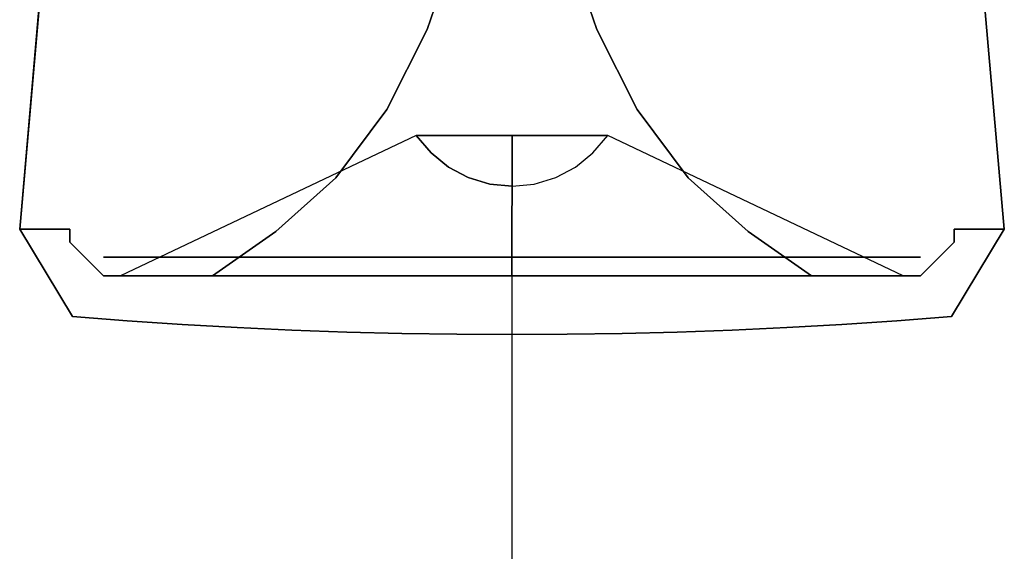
# Model space of a CAD drawing. Header units: millimetres. Extents: x -190 to 190, y -1666 to 192.
# Tile 1 of 5: x -190 to 190, y -273 to -68. Entities that reach past the tile are written whole.
import ezdxf

# ---------------------------------------------------------------- set-up
doc = ezdxf.new("R2010")
doc.units = ezdxf.units.MM
for name, color, linetype in [('KF_CA_1215_6_M_SPDIR_SHORT', 1, 'Continuous'), ('KF_CA_1215_6_M_SPEAKDETAIL', 250, 'Continuous'), ('KF_CA_1215_6_M_SPEAKER', 253, 'Continuous')]:
    doc.layers.add(name, color=color, linetype=linetype)

# ---------------------------------------------------------------- blocks, each defined once
blk = doc.blocks.new('CA 1215 6 M')
at = {"layer": 'KF_CA_1215_6_M_SPDIR_SHORT', "extrusion": (-1.83691e-16, 0, -1), "elevation": -50.78}
blk.add_lwpolyline([(0, -1666.45), (0, -166.45)], dxfattribs=at)
at = {"layer": 'KF_CA_1215_6_M_SPEAKDETAIL'}
for points, invisible_edges in [([(-32.77, -71.46, 201.48), (-21.29, -37.89, 193.13), (21.29, -37.89, 193.13), (32.77, -71.46, 201.48)], 10), ([(-32.77, -71.46, 137.58), (-21.29, -37.89, 145.93), (21.29, -37.89, 145.93), (32.77, -71.46, 137.58)], 10), ([(-32.77, -71.46, 137.58), (-21.29, -37.89, 145.93), (-21.29, -37.89, 193.13), (-32.77, -71.46, 201.48)], 10), ([(32.77, -71.46, 201.48), (21.29, -37.89, 193.13), (21.29, -37.89, 145.93), (32.77, -71.46, 137.58)], 10), ([(-48.23, -102.24, 213.34), (-32.77, -71.46, 201.48), (32.77, -71.46, 201.48), (48.23, -102.24, 213.34)], 10), ([(-48.23, -102.24, 125.72), (-32.77, -71.46, 137.58), (32.77, -71.46, 137.58), (48.23, -102.24, 125.72)], 10), ([(-48.23, -102.24, 125.72), (-32.77, -71.46, 137.58), (-32.77, -71.46, 201.48), (-48.23, -102.24, 213.34)], 10), ([(48.23, -102.24, 213.34), (32.77, -71.46, 201.48), (32.77, -71.46, 137.58), (48.23, -102.24, 125.72)], 10), ([(-67.89, -128.61, 110.09), (-48.23, -102.24, 125.72), (-48.23, -102.24, 213.34), (-67.89, -128.61, 228.97)], 10), ([(-67.89, -128.61, 228.97), (-48.23, -102.24, 213.34), (48.23, -102.24, 213.34), (67.89, -128.61, 228.97)], 10), ([(-67.89, -128.61, 110.09), (-48.23, -102.24, 125.72), (48.23, -102.24, 125.72), (67.89, -128.61, 110.09)], 10), ([(67.89, -128.61, 228.97), (48.23, -102.24, 213.34), (48.23, -102.24, 125.72), (67.89, -128.61, 110.09)], 10), ([(-36.96, -112.3, -110.47), (-36.25, -112.3, -117.68), (-148.01, -166.45, -139.77), (-150.91, -166.45, -110.33)], 10), ([(-36.25, -112.3, -103.26), (-36.96, -112.3, -110.47), (-150.91, -166.45, -110.33), (-148.01, -166.45, -80.89)], 8), ([(-36.25, -112.3, -117.68), (-34.14, -112.3, -124.61), (-139.42, -166.45, -168.07), (-148.01, -166.45, -139.77)], 10), ([(-34.14, -112.3, -96.33), (-36.25, -112.3, -103.26), (-148.01, -166.45, -80.89), (-139.42, -166.45, -52.58)], 10), ([(-34.14, -112.3, -124.61), (-30.73, -112.3, -131), (-125.48, -166.45, -194.16), (-139.42, -166.45, -168.07)], 10), ([(-30.73, -112.3, -89.94), (-34.14, -112.3, -96.33), (-139.42, -166.45, -52.58), (-125.48, -166.45, -26.49)], 10), ([(-30.73, -112.3, -131), (-26.13, -112.3, -136.6), (-106.71, -166.45, -217.03), (-125.48, -166.45, -194.16)], 10), ([(-26.13, -112.3, -84.34), (-30.73, -112.3, -89.94), (-125.48, -166.45, -26.49), (-106.71, -166.45, -3.63)], 10), ([(-26.13, -112.3, -136.6), (-20.53, -112.3, -141.2), (-83.85, -166.45, -235.79), (-106.71, -166.45, -217.03)], 10), ([(-20.53, -112.3, -79.74), (-26.13, -112.3, -84.34), (-106.71, -166.45, -3.63), (-83.85, -166.45, 15.14)], 10), ([(-20.53, -112.3, -141.2), (-14.14, -112.3, -144.61), (-57.76, -166.45, -249.74), (-83.85, -166.45, -235.79)], 10), ([(-14.14, -112.3, -76.33), (-20.53, -112.3, -79.74), (-83.85, -166.45, 15.14), (-57.76, -166.45, 29.08)], 10), ([(-14.14, -112.3, -144.61), (-7.21, -112.3, -146.72), (-29.45, -166.45, -258.33), (-57.76, -166.45, -249.74)], 10), ([(-7.21, -112.3, -74.22), (-14.14, -112.3, -76.33), (-57.76, -166.45, 29.08), (-29.45, -166.45, 37.67)], 10), ([(-31.17, -118.98, -110.47), (-36.96, -112.3, -110.47), (-34.14, -112.3, -124.61), (-28.79, -118.98, -122.4)], 14), ([(-28.79, -118.98, -98.54), (-34.14, -112.3, -96.33), (-36.96, -112.3, -110.47), (-31.17, -118.98, -110.47)], 11), ([(-36.96, -112.3, -110.47), (-36.25, -112.3, -103.26), (-34.14, -112.3, -96.33)], 10), ([(-34.14, -112.3, -124.61), (-36.25, -112.3, -117.68), (-36.96, -112.3, -110.47)], 10), ([(-34.14, -112.3, -96.33), (-36.96, -112.3, -110.47), (-36.25, -112.3, -103.26)], 1), ([(-36.96, -112.3, -110.47), (-34.14, -112.3, -124.61), (-36.25, -112.3, -117.68)], 1), ([(-26.13, -112.3, -136.6), (-30.73, -112.3, -131), (-34.14, -112.3, -124.61)], 10), ([(-34.14, -112.3, -96.33), (-30.73, -112.3, -89.94), (-26.13, -112.3, -84.34)], 10), ([(-26.13, -112.3, -84.34), (-34.14, -112.3, -96.33), (-30.73, -112.3, -89.94)], 1), ([(-34.14, -112.3, -124.61), (-26.13, -112.3, -136.6), (-30.73, -112.3, -131)], 1), ([(-22.04, -118.98, -88.43), (-26.13, -112.3, -84.34), (-34.14, -112.3, -96.33), (-28.79, -118.98, -98.54)], 15), ([(-28.79, -118.98, -122.4), (-34.14, -112.3, -124.61), (-26.13, -112.3, -136.6), (-22.04, -118.98, -132.51)], 15), ([(0, -112.3, -73.51), (-7.21, -112.3, -74.22), (-29.45, -166.45, 37.67), (-0.01, -166.45, 40.57)], 10), ([(-7.21, -112.3, -146.72), (0, -112.3, -147.43), (-0.01, -166.45, -261.22), (-29.45, -166.45, -258.33)], 15), ([(-14.14, -112.3, -144.61), (-20.53, -112.3, -141.2), (-26.13, -112.3, -136.6)], 10), ([(-26.13, -112.3, -84.34), (-20.53, -112.3, -79.74), (-14.14, -112.3, -76.33)], 10), ([(-14.14, -112.3, -76.33), (-26.13, -112.3, -84.34), (-20.53, -112.3, -79.74)], 1), ([(-26.13, -112.3, -136.6), (-14.14, -112.3, -144.61), (-20.53, -112.3, -141.2)], 1), ([(-11.93, -118.98, -81.68), (-14.14, -112.3, -76.33), (-26.13, -112.3, -84.34), (-22.04, -118.98, -88.43)], 15), ([(-22.04, -118.98, -132.51), (-26.13, -112.3, -136.6), (-14.14, -112.3, -144.61), (-11.93, -118.98, -139.26)], 15), ([(-11.93, -118.98, -139.26), (-14.14, -112.3, -144.61), (0, -112.3, -147.43), (0, -118.98, -141.64)], 11), ([(0, -118.98, -79.31), (0, -112.3, -73.51), (-14.14, -112.3, -76.33), (-11.93, -118.98, -81.68)], 14), ([(0, -112.3, -147.43), (-7.21, -112.3, -146.72), (-14.14, -112.3, -144.61)], 10), ([(0, -112.3, -73.51), (-14.14, -112.3, -76.33), (-7.21, -112.3, -74.22)], 1), ([(-14.14, -112.3, -144.61), (0, -112.3, -147.43), (-7.21, -112.3, -146.72)], 1), ([(7.21, -112.3, -74.22), (0, -112.3, -73.51), (-0.01, -166.45, 40.57), (29.42, -166.45, 37.67)], 8), ([(0, -112.3, -147.43), (7.21, -112.3, -146.72), (29.42, -166.45, -258.33), (-0.01, -166.45, -261.22)], 2), ([(0, -118.98, -141.64), (0, -112.3, -147.43), (14.14, -112.3, -144.61), (11.93, -118.98, -139.26)], 14), ([(14.14, -112.3, -144.61), (7.21, -112.3, -146.72), (0, -112.3, -147.43)], 10), ([(14.14, -112.3, -76.33), (0, -112.3, -73.51), (7.21, -112.3, -74.22)], 1), ([(0, -112.3, -147.43), (14.14, -112.3, -144.61), (7.21, -112.3, -146.72)], 1), ([(11.93, -118.98, -81.68), (14.14, -112.3, -76.33), (0, -112.3, -73.51), (0, -118.98, -79.31)], 15), ([(14.14, -112.3, -76.33), (7.21, -112.3, -74.22), (29.42, -166.45, 37.67), (57.73, -166.45, 29.08)], 10), ([(7.21, -112.3, -146.72), (14.14, -112.3, -144.61), (57.73, -166.45, -249.74), (29.42, -166.45, -258.33)], 10), ([(22.04, -118.98, -88.43), (26.13, -112.3, -84.34), (14.14, -112.3, -76.33), (11.93, -118.98, -81.68)], 15), ([(11.93, -118.98, -139.26), (14.14, -112.3, -144.61), (26.13, -112.3, -136.6), (22.04, -118.98, -132.51)], 15), ([(20.53, -112.3, -79.74), (14.14, -112.3, -76.33), (57.73, -166.45, 29.08), (83.82, -166.45, 15.14)], 10), ([(14.14, -112.3, -144.61), (20.53, -112.3, -141.2), (83.82, -166.45, -235.79), (57.73, -166.45, -249.74)], 10), ([(26.13, -112.3, -136.6), (20.53, -112.3, -141.2), (14.14, -112.3, -144.61)], 10), ([(14.14, -112.3, -144.61), (26.13, -112.3, -136.6), (20.53, -112.3, -141.2)], 1), ([(26.13, -112.3, -84.34), (14.14, -112.3, -76.33), (20.53, -112.3, -79.74)], 1), ([(26.13, -112.3, -84.34), (20.53, -112.3, -79.74), (83.82, -166.45, 15.14), (106.69, -166.45, -3.63)], 10), ([(20.53, -112.3, -141.2), (26.13, -112.3, -136.6), (106.69, -166.45, -217.03), (83.82, -166.45, -235.79)], 10), ([(28.79, -118.98, -98.54), (34.14, -112.3, -96.33), (26.13, -112.3, -84.34), (22.04, -118.98, -88.43)], 15), ([(22.04, -118.98, -132.51), (26.13, -112.3, -136.6), (34.14, -112.3, -124.61), (28.79, -118.98, -122.4)], 15), ([(30.73, -112.3, -89.94), (26.13, -112.3, -84.34), (106.69, -166.45, -3.63), (125.45, -166.45, -26.49)], 10), ([(26.13, -112.3, -136.6), (30.73, -112.3, -131), (125.45, -166.45, -194.16), (106.69, -166.45, -217.03)], 10), ([(34.14, -112.3, -124.61), (30.73, -112.3, -131), (26.13, -112.3, -136.6)], 10), ([(26.13, -112.3, -84.34), (30.73, -112.3, -89.94), (34.14, -112.3, -96.33)], 10), ([(26.13, -112.3, -136.6), (34.14, -112.3, -124.61), (30.73, -112.3, -131)], 1), ([(34.14, -112.3, -96.33), (26.13, -112.3, -84.34), (30.73, -112.3, -89.94)], 1), ([(31.17, -118.98, -110.47), (36.96, -112.3, -110.47), (34.14, -112.3, -96.33), (28.79, -118.98, -98.54)], 14), ([(28.79, -118.98, -122.4), (34.14, -112.3, -124.61), (36.96, -112.3, -110.47), (31.17, -118.98, -110.47)], 15), ([(30.73, -112.3, -131), (34.14, -112.3, -124.61), (139.4, -166.45, -168.07), (125.45, -166.45, -194.16)], 10), ([(34.14, -112.3, -96.33), (30.73, -112.3, -89.94), (125.45, -166.45, -26.49), (139.4, -166.45, -52.58)], 10), ([(34.14, -112.3, -124.61), (36.25, -112.3, -117.68), (147.98, -166.45, -139.77), (139.4, -166.45, -168.07)], 10), ([(36.25, -112.3, -103.26), (34.14, -112.3, -96.33), (139.4, -166.45, -52.58), (147.98, -166.45, -80.89)], 10), ([(36.96, -112.3, -110.47), (36.25, -112.3, -117.68), (34.14, -112.3, -124.61)], 10), ([(34.14, -112.3, -124.61), (36.96, -112.3, -110.47), (36.25, -112.3, -117.68)], 1), ([(36.96, -112.3, -110.47), (34.14, -112.3, -96.33), (36.25, -112.3, -103.26)], 1), ([(36.25, -112.3, -117.68), (36.96, -112.3, -110.47), (150.88, -166.45, -110.33), (147.98, -166.45, -139.77)], 10), ([(36.96, -112.3, -110.47), (36.25, -112.3, -103.26), (147.98, -166.45, -80.89), (150.88, -166.45, -110.33)], 2), ([(-24.49, -124.46, -110.47), (-31.17, -118.98, -110.47), (-28.79, -118.98, -122.4), (-22.62, -124.46, -119.84)], 14), ([(-22.62, -124.46, -101.1), (-28.79, -118.98, -98.54), (-31.17, -118.98, -110.47), (-24.49, -124.46, -110.47)], 11), ([(-22.62, -124.46, -119.84), (-28.79, -118.98, -122.4), (-22.04, -118.98, -132.51), (-17.31, -124.46, -127.78)], 15), ([(-17.31, -124.46, -93.16), (-22.04, -118.98, -88.43), (-28.79, -118.98, -98.54), (-22.62, -124.46, -101.1)], 15), ([(-17.31, -124.46, -127.78), (-22.04, -118.98, -132.51), (-11.93, -118.98, -139.26), (-9.37, -124.46, -133.09)], 15), ([(-9.37, -124.46, -87.85), (-11.93, -118.98, -81.68), (-22.04, -118.98, -88.43), (-17.31, -124.46, -93.16)], 15), ([(0, -124.46, -85.98), (0, -118.98, -79.31), (-11.93, -118.98, -81.68), (-9.37, -124.46, -87.85)], 14), ([(-9.37, -124.46, -133.09), (-11.93, -118.98, -139.26), (0, -118.98, -141.64), (0, -124.46, -134.96)], 11), ([(0, -124.46, -134.96), (0, -118.98, -141.64), (11.93, -118.98, -139.26), (9.37, -124.46, -133.09)], 14), ([(9.37, -124.46, -87.85), (11.93, -118.98, -81.68), (0, -118.98, -79.31), (0, -124.46, -85.98)], 15), ([(9.37, -124.46, -133.09), (11.93, -118.98, -139.26), (22.04, -118.98, -132.51), (17.31, -124.46, -127.78)], 15), ([(17.31, -124.46, -93.16), (22.04, -118.98, -88.43), (11.93, -118.98, -81.68), (9.37, -124.46, -87.85)], 15), ([(17.31, -124.46, -127.78), (22.04, -118.98, -132.51), (28.79, -118.98, -122.4), (22.62, -124.46, -119.84)], 15), ([(22.62, -124.46, -101.1), (28.79, -118.98, -98.54), (22.04, -118.98, -88.43), (17.31, -124.46, -93.16)], 15), ([(24.49, -124.46, -110.47), (31.17, -118.98, -110.47), (28.79, -118.98, -98.54), (22.62, -124.46, -101.1)], 14), ([(22.62, -124.46, -119.84), (28.79, -118.98, -122.4), (31.17, -118.98, -110.47), (24.49, -124.46, -110.47)], 15), ([(-16.87, -128.53, -110.47), (-24.49, -124.46, -110.47), (-22.62, -124.46, -119.84), (-15.58, -128.53, -116.92)], 14), ([(-15.58, -128.53, -104.02), (-22.62, -124.46, -101.1), (-24.49, -124.46, -110.47), (-16.87, -128.53, -110.47)], 11), ([(-11.93, -128.53, -98.54), (-17.31, -124.46, -93.16), (-22.62, -124.46, -101.1), (-15.58, -128.53, -104.02)], 15), ([(-15.58, -128.53, -116.92), (-22.62, -124.46, -119.84), (-17.31, -124.46, -127.78), (-11.93, -128.53, -122.4)], 15), ([(-6.45, -128.53, -94.89), (-9.37, -124.46, -87.85), (-17.31, -124.46, -93.16), (-11.93, -128.53, -98.54)], 15), ([(-11.93, -128.53, -122.4), (-17.31, -124.46, -127.78), (-9.37, -124.46, -133.09), (-6.45, -128.53, -126.05)], 15), ([(-6.45, -128.53, -126.05), (-9.37, -124.46, -133.09), (0, -124.46, -134.96), (0, -128.53, -127.34)], 11), ([(0, -128.53, -93.6), (0, -124.46, -85.98), (-9.37, -124.46, -87.85), (-6.45, -128.53, -94.89)], 14), ([(0, -128.53, -127.34), (0, -124.46, -134.96), (9.37, -124.46, -133.09), (6.45, -128.53, -126.05)], 14), ([(6.45, -128.53, -94.89), (9.37, -124.46, -87.85), (0, -124.46, -85.98), (0, -128.53, -93.6)], 15), ([(11.93, -128.53, -98.54), (17.31, -124.46, -93.16), (9.37, -124.46, -87.85), (6.45, -128.53, -94.89)], 15), ([(6.45, -128.53, -126.05), (9.37, -124.46, -133.09), (17.31, -124.46, -127.78), (11.93, -128.53, -122.4)], 15), ([(15.58, -128.53, -104.02), (22.62, -124.46, -101.1), (17.31, -124.46, -93.16), (11.93, -128.53, -98.54)], 15), ([(11.93, -128.53, -122.4), (17.31, -124.46, -127.78), (22.62, -124.46, -119.84), (15.58, -128.53, -116.92)], 15), ([(16.87, -128.53, -110.47), (24.49, -124.46, -110.47), (22.62, -124.46, -101.1), (15.58, -128.53, -104.02)], 14), ([(15.58, -128.53, -116.92), (22.62, -124.46, -119.84), (24.49, -124.46, -110.47), (16.87, -128.53, -110.47)], 15), ([(-91.13, -149.32, 247.89), (-67.89, -128.61, 228.97), (67.89, -128.61, 228.97), (91.13, -149.32, 247.89)], 10), ([(-91.13, -149.32, 91.17), (-67.89, -128.61, 110.09), (67.89, -128.61, 110.09), (91.13, -149.32, 91.17)], 10), ([(-91.13, -149.32, 91.17), (-67.89, -128.61, 110.09), (-67.89, -128.61, 228.97), (-91.13, -149.32, 247.89)], 10), ([(-8.6, -131.04, -110.47), (-16.87, -128.53, -110.47), (-15.58, -128.53, -116.92), (-7.94, -131.04, -113.76)], 14), ([(-7.94, -131.04, -107.18), (-15.58, -128.53, -104.02), (-16.87, -128.53, -110.47), (-8.6, -131.04, -110.47)], 11), ([(-7.94, -131.04, -113.76), (-15.58, -128.53, -116.92), (-11.93, -128.53, -122.4), (-6.08, -131.04, -116.55)], 15), ([(-6.08, -131.04, -104.39), (-11.93, -128.53, -98.54), (-15.58, -128.53, -104.02), (-7.94, -131.04, -107.18)], 15), ([(-3.29, -131.04, -102.53), (-6.45, -128.53, -94.89), (-11.93, -128.53, -98.54), (-6.08, -131.04, -104.39)], 15), ([(-6.08, -131.04, -116.55), (-11.93, -128.53, -122.4), (-6.45, -128.53, -126.05), (-3.29, -131.04, -118.41)], 15), ([(-3.29, -131.04, -118.41), (-6.45, -128.53, -126.05), (0, -128.53, -127.34), (0, -131.04, -119.07)], 11), ([(0, -131.04, -101.87), (0, -128.53, -93.6), (-6.45, -128.53, -94.89), (-3.29, -131.04, -102.53)], 14), ([(0, -131.04, -119.07), (0, -128.53, -127.34), (6.45, -128.53, -126.05), (3.29, -131.04, -118.41)], 14), ([(3.29, -131.04, -102.53), (6.45, -128.53, -94.89), (0, -128.53, -93.6), (0, -131.04, -101.87)], 15), ([(6.08, -131.04, -104.39), (11.93, -128.53, -98.54), (6.45, -128.53, -94.89), (3.29, -131.04, -102.53)], 15), ([(3.29, -131.04, -118.41), (6.45, -128.53, -126.05), (11.93, -128.53, -122.4), (6.08, -131.04, -116.55)], 15), ([(6.08, -131.04, -116.55), (11.93, -128.53, -122.4), (15.58, -128.53, -116.92), (7.94, -131.04, -113.76)], 15), ([(7.94, -131.04, -107.18), (15.58, -128.53, -104.02), (11.93, -128.53, -98.54), (6.08, -131.04, -104.39)], 15), ([(8.6, -131.04, -110.47), (16.87, -128.53, -110.47), (15.58, -128.53, -104.02), (7.94, -131.04, -107.18)], 14), ([(7.94, -131.04, -113.76), (15.58, -128.53, -116.92), (16.87, -128.53, -110.47), (8.6, -131.04, -110.47)], 15), ([(91.13, -149.32, 247.89), (67.89, -128.61, 228.97), (67.89, -128.61, 110.09), (91.13, -149.32, 91.17)], 10), ([(0, -131.89, -110.47), (-8.6, -131.04, -110.47), (-7.94, -131.04, -113.76), (0, -131.89, -110.47)], 14), ([(0, -131.89, -110.47), (-7.94, -131.04, -107.18), (-8.6, -131.04, -110.47), (0, -131.89, -110.47)], 11), ([(0, -131.89, -110.47), (-7.94, -131.04, -113.76), (-6.08, -131.04, -116.55), (0, -131.89, -110.47)], 15), ([(0, -131.89, -110.47), (-6.08, -131.04, -104.39), (-7.94, -131.04, -107.18), (0, -131.89, -110.47)], 15), ([(0, -131.89, -110.47), (-6.08, -131.04, -116.55), (-3.29, -131.04, -118.41), (0, -131.89, -110.47)], 15), ([(0, -131.89, -110.47), (-3.29, -131.04, -102.53), (-6.08, -131.04, -104.39), (0, -131.89, -110.47)], 15), ([(0, -131.89, -110.47), (0, -131.04, -101.87), (-3.29, -131.04, -102.53), (0, -131.89, -110.47)], 14), ([(0, -131.89, -110.47), (-3.29, -131.04, -118.41), (0, -131.04, -119.07), (0, -131.89, -110.47)], 11), ([(0, -131.89, -110.47), (0, -131.04, -119.07), (3.29, -131.04, -118.41), (0, -131.89, -110.47)], 14), ([(0, -131.89, -110.47), (8.6, -131.04, -110.47), (7.94, -131.04, -107.18), (0, -131.89, -110.47)], 14), ([(0, -131.89, -110.47), (3.29, -131.04, -102.53), (0, -131.04, -101.87), (0, -131.89, -110.47)], 15), ([(0, -131.89, -110.47), (6.08, -131.04, -116.55), (7.94, -131.04, -113.76), (0, -131.89, -110.47)], 15), ([(0, -131.89, -110.47), (3.29, -131.04, -118.41), (6.08, -131.04, -116.55), (0, -131.89, -110.47)], 15), ([(0, -131.89, -110.47), (7.94, -131.04, -107.18), (6.08, -131.04, -104.39), (0, -131.89, -110.47)], 15), ([(0, -131.89, -110.47), (7.94, -131.04, -113.76), (8.6, -131.04, -110.47), (0, -131.89, -110.47)], 15), ([(0, -131.89, -110.47), (6.08, -131.04, -104.39), (3.29, -131.04, -102.53), (0, -131.89, -110.47)], 15), ([(-115.5, -166.45, 286.53), (-91.13, -149.32, 247.89), (91.13, -149.32, 247.89), (115.5, -166.45, 286.53)], 2), ([(-115.5, -166.45, 54.53), (-91.13, -149.32, 91.17), (-91.13, -149.32, 247.89), (-115.5, -166.45, 286.53)], 2), ([(-115.5, -166.45, 54.53), (-91.13, -149.32, 91.17), (91.13, -149.32, 91.17), (115.5, -166.45, 54.53)], 2), ([(91.13, -149.32, 91.17), (115.5, -166.45, 54.53), (115.5, -166.45, 286.53), (91.13, -149.32, 247.89)], 8), ([(-154.47, -159.23, -79.74), (-157.5, -159.23, -110.47), (-157.5, -166.45, -110.47), (-154.47, -166.45, -79.74)], 10), ([(-157.5, -159.23, -110.47), (-154.47, -159.23, -141.2), (-154.47, -166.45, -141.2), (-157.5, -166.45, -110.47)], 10), ([(-154.47, -159.23, -141.2), (-145.51, -159.23, -170.74), (-145.51, -166.45, -170.74), (-154.47, -166.45, -141.2)], 10), ([(-145.51, -159.23, -50.2), (-154.47, -159.23, -79.74), (-154.47, -166.45, -79.74), (-145.51, -166.45, -50.2)], 10), ([(-145.51, -159.23, -170.74), (-130.96, -159.23, -197.97), (-130.96, -166.45, -197.97), (-145.51, -166.45, -170.74)], 10), ([(-130.96, -159.23, -22.97), (-145.51, -159.23, -50.2), (-145.51, -166.45, -50.2), (-130.96, -166.45, -22.97)], 10), ([(-111.37, -159.23, 0.9), (-130.96, -159.23, -22.97), (-130.96, -166.45, -22.97), (-111.37, -166.45, 0.9)], 10), ([(-130.96, -159.23, -197.97), (-111.37, -159.23, -221.84), (-111.37, -166.45, -221.84), (-130.96, -166.45, -197.97)], 10), ([(-111.37, -159.23, -221.84), (-87.5, -159.23, -241.43), (-87.5, -166.45, -241.43), (-111.37, -166.45, -221.84)], 10), ([(-87.5, -159.23, 20.49), (-111.37, -159.23, 0.9), (-111.37, -166.45, 0.9), (-87.5, -166.45, 20.49)], 10), ([(-87.5, -159.23, -241.43), (-60.27, -159.23, -255.98), (-60.27, -166.45, -255.98), (-87.5, -166.45, -241.43)], 10), ([(-60.27, -159.23, 35.04), (-87.5, -159.23, 20.49), (-87.5, -166.45, 20.49), (-60.27, -166.45, 35.04)], 10), ([(-60.27, -159.23, -255.98), (-30.73, -159.23, -264.94), (-30.73, -166.45, -264.94), (-60.27, -166.45, -255.98)], 10), ([(-30.73, -159.23, 44), (-60.27, -159.23, 35.04), (-60.27, -166.45, 35.04), (-30.73, -166.45, 44)], 10), ([(-30.73, -159.23, -264.94), (0, -159.23, -267.97), (0, -166.45, -267.97), (-30.73, -166.45, -264.94)], 10), ([(0, -159.23, 47.03), (-30.73, -159.23, 44), (-30.73, -166.45, 44), (0, -166.45, 47.03)], 10), ([(0, -159.23, -267.97), (30.73, -159.23, -264.94), (30.73, -166.45, -264.94), (0, -166.45, -267.97)], 10), ([(30.73, -159.23, 44), (0, -159.23, 47.03), (0, -166.45, 47.03), (30.73, -166.45, 44)], 10), ([(30.73, -159.23, -264.94), (60.27, -159.23, -255.98), (60.27, -166.45, -255.98), (30.73, -166.45, -264.94)], 10), ([(60.27, -159.23, 35.04), (30.73, -159.23, 44), (30.73, -166.45, 44), (60.27, -166.45, 35.04)], 10), ([(60.27, -159.23, -255.98), (87.5, -159.23, -241.43), (87.5, -166.45, -241.43), (60.27, -166.45, -255.98)], 10), ([(87.5, -159.23, 20.49), (60.27, -159.23, 35.04), (60.27, -166.45, 35.04), (87.5, -166.45, 20.49)], 10), ([(87.5, -159.23, -241.43), (111.37, -159.23, -221.84), (111.37, -166.45, -221.84), (87.5, -166.45, -241.43)], 10), ([(111.37, -159.23, 0.9), (87.5, -159.23, 20.49), (87.5, -166.45, 20.49), (111.37, -166.45, 0.9)], 10), ([(130.96, -159.23, -22.97), (111.37, -159.23, 0.9), (111.37, -166.45, 0.9), (130.96, -166.45, -22.97)], 10), ([(111.37, -159.23, -221.84), (130.96, -159.23, -197.97), (130.96, -166.45, -197.97), (111.37, -166.45, -221.84)], 10), ([(130.96, -159.23, -197.97), (145.51, -159.23, -170.74), (145.51, -166.45, -170.74), (130.96, -166.45, -197.97)], 10), ([(145.51, -159.23, -50.2), (130.96, -159.23, -22.97), (130.96, -166.45, -22.97), (145.51, -166.45, -50.2)], 10), ([(145.51, -159.23, -170.74), (154.47, -159.23, -141.2), (154.47, -166.45, -141.2), (145.51, -166.45, -170.74)], 10), ([(154.47, -159.23, -79.74), (145.51, -159.23, -50.2), (145.51, -166.45, -50.2), (154.47, -166.45, -79.74)], 10), ([(157.5, -159.23, -110.47), (154.47, -159.23, -79.74), (154.47, -166.45, -79.74), (157.5, -166.45, -110.47)], 10), ([(154.47, -159.23, -141.2), (157.5, -159.23, -110.47), (157.5, -166.45, -110.47), (154.47, -166.45, -141.2)], 10), ([(-154.47, -166.45, -79.74), (-157.5, -166.45, -110.47), (-150.91, -166.45, -110.33), (-148.01, -166.45, -80.89)], 10), ([(-157.5, -166.45, -110.47), (-154.47, -166.45, -141.2), (-148.01, -166.45, -139.77), (-150.91, -166.45, -110.33)], 10), ([(-154.47, -166.45, -141.2), (-145.51, -166.45, -170.74), (-139.42, -166.45, -168.07), (-148.01, -166.45, -139.77)], 10), ([(-145.51, -166.45, -50.2), (-154.47, -166.45, -79.74), (-148.01, -166.45, -80.89), (-139.42, -166.45, -52.58)], 10), ([(-145.51, -166.45, -170.74), (-130.96, -166.45, -197.97), (-125.48, -166.45, -194.16), (-139.42, -166.45, -168.07)], 10), ([(-130.96, -166.45, -22.97), (-145.51, -166.45, -50.2), (-139.42, -166.45, -52.58), (-125.48, -166.45, -26.49)], 10), ([(-111.37, -166.45, 0.9), (-130.96, -166.45, -22.97), (-125.48, -166.45, -26.49), (-106.71, -166.45, -3.63)], 10), ([(-130.96, -166.45, -197.97), (-111.37, -166.45, -221.84), (-106.71, -166.45, -217.03), (-125.48, -166.45, -194.16)], 10), ([(-111.37, -166.45, -221.84), (-87.5, -166.45, -241.43), (-83.85, -166.45, -235.79), (-106.71, -166.45, -217.03)], 10), ([(-87.5, -166.45, 20.49), (-111.37, -166.45, 0.9), (-106.71, -166.45, -3.63), (-83.85, -166.45, 15.14)], 10), ([(-87.5, -166.45, -241.43), (-60.27, -166.45, -255.98), (-57.76, -166.45, -249.74), (-83.85, -166.45, -235.79)], 10), ([(-60.27, -166.45, 35.04), (-87.5, -166.45, 20.49), (-83.85, -166.45, 15.14), (-57.76, -166.45, 29.08)], 10), ([(-60.27, -166.45, -255.98), (-30.73, -166.45, -264.94), (-29.45, -166.45, -258.33), (-57.76, -166.45, -249.74)], 10), ([(-30.73, -166.45, 44), (-60.27, -166.45, 35.04), (-57.76, -166.45, 29.08), (-29.45, -166.45, 37.67)], 10), ([(-30.73, -166.45, -264.94), (0, -166.45, -267.97), (-0.01, -166.45, -261.22), (-29.45, -166.45, -258.33)], 10), ([(0, -166.45, 47.03), (-30.73, -166.45, 44), (-29.45, -166.45, 37.67), (-0.01, -166.45, 40.57)], 10), ([(0, -166.45, -267.97), (30.73, -166.45, -264.94), (29.42, -166.45, -258.33), (-0.01, -166.45, -261.22)], 10), ([(30.73, -166.45, 44), (0, -166.45, 47.03), (-0.01, -166.45, 40.57), (29.42, -166.45, 37.67)], 10), ([(30.73, -166.45, -264.94), (60.27, -166.45, -255.98), (57.73, -166.45, -249.74), (29.42, -166.45, -258.33)], 10), ([(60.27, -166.45, 35.04), (30.73, -166.45, 44), (29.42, -166.45, 37.67), (57.73, -166.45, 29.08)], 10), ([(60.27, -166.45, -255.98), (87.5, -166.45, -241.43), (83.82, -166.45, -235.79), (57.73, -166.45, -249.74)], 10), ([(87.5, -166.45, 20.49), (60.27, -166.45, 35.04), (57.73, -166.45, 29.08), (83.82, -166.45, 15.14)], 10), ([(87.5, -166.45, -241.43), (111.37, -166.45, -221.84), (106.69, -166.45, -217.03), (83.82, -166.45, -235.79)], 10), ([(111.37, -166.45, 0.9), (87.5, -166.45, 20.49), (83.82, -166.45, 15.14), (106.69, -166.45, -3.63)], 10), ([(130.96, -166.45, -22.97), (111.37, -166.45, 0.9), (106.69, -166.45, -3.63), (125.45, -166.45, -26.49)], 10), ([(111.37, -166.45, -221.84), (130.96, -166.45, -197.97), (125.45, -166.45, -194.16), (106.69, -166.45, -217.03)], 10), ([(130.96, -166.45, -197.97), (145.51, -166.45, -170.74), (139.4, -166.45, -168.07), (125.45, -166.45, -194.16)], 10), ([(145.51, -166.45, -50.2), (130.96, -166.45, -22.97), (125.45, -166.45, -26.49), (139.4, -166.45, -52.58)], 10), ([(145.51, -166.45, -170.74), (154.47, -166.45, -141.2), (147.98, -166.45, -139.77), (139.4, -166.45, -168.07)], 10), ([(154.47, -166.45, -79.74), (145.51, -166.45, -50.2), (139.4, -166.45, -52.58), (147.98, -166.45, -80.89)], 10), ([(157.5, -166.45, -110.47), (154.47, -166.45, -79.74), (147.98, -166.45, -80.89), (150.88, -166.45, -110.33)], 10), ([(154.47, -166.45, -141.2), (157.5, -166.45, -110.47), (150.88, -166.45, -110.33), (147.98, -166.45, -139.77)], 10)]:
    blk.add_3dface(points, dxfattribs=dict(at, invisible_edges=invisible_edges))
at = {"layer": 'KF_CA_1215_6_M_SPEAKER'}
for points in [[(-172.2, 53.18, 310.53), (-172.2, 53.18, -294.47), (-189.84, -148.45, -294.47), (-189.84, -148.45, 310.53)], [(189.84, -148.45, 310.53), (172.2, 53.18, 310.53), (172.2, 53.18, -294.47), (189.84, -148.45, -294.47)], [(-170.5, -148.45, 295.53), (-189.84, -148.45, 295.53), (-189.84, -148.45, -294.47), (-170.5, -148.45, -279.47)], [(-170.5, -148.45, -279.47), (-170.5, -153.45, -279.47), (-170.5, -153.45, 295.53), (-170.5, -148.45, 295.53)], [(170.5, -148.45, 295.53), (189.84, -148.45, 295.53), (189.84, -148.45, -294.47), (170.5, -148.45, -279.47)], [(170.5, -148.45, -279.47), (170.5, -153.45, -279.47), (170.5, -153.45, 295.53), (170.5, -148.45, 295.53)], [(-157.5, -166.45, 295.53), (-170.5, -153.45, 295.53), (-170.5, -153.45, -279.47), (-157.5, -166.45, -279.47)], [(157.5, -166.45, 295.53), (170.5, -153.45, 295.53), (170.5, -153.45, -279.47), (157.5, -166.45, -279.47)], [(154.47, -166.45, -279.47), (154.47, -166.45, -141.2), (157.5, -166.45, -110.47), (157.5, -166.45, -279.47)]]:
    blk.add_3dface(points, dxfattribs=at)
for points, invisible_edges in [([(-151, -34.26, 310.53), (-166.11, -148.45, 310.53), (-189.84, -148.45, 310.53), (-179.85, -34.26, 310.53)], 11), ([(-151, -34.26, -294.47), (-166.11, -148.45, -294.47), (-189.84, -148.45, -294.47), (-179.85, -34.26, -294.47)], 11), ([(151, -34.26, 310.53), (166.11, -148.45, 310.53), (-166.11, -148.45, 310.53), (-151, -34.26, 310.53)], 15), ([(-166.11, -132.01, -294.47), (-151, -34.26, -294.47), (-105, -34.26, -294.47), (-52.5, -63.76, -294.47)], 15), ([(166.11, -132.01, -294.47), (151, -34.26, -294.47), (105, -34.26, -294.47), (52.5, -63.76, -294.47)], 15), ([(151, -34.26, 310.53), (166.11, -148.45, 310.53), (189.84, -148.45, 310.53), (179.85, -34.26, 310.53)], 11), ([(151, -34.26, -294.47), (166.11, -148.45, -294.47), (189.84, -148.45, -294.47), (179.85, -34.26, -294.47)], 11), ([(52.5, -63.76, -294.47), (166.11, -132.01, -294.47), (-166.11, -132.01, -294.47), (-52.5, -63.76, -294.47)], 15), ([(-169.54, -182.15, -294.47), (-148.39, -183.78, -294.47), (-166.11, -125.31, -294.47), (-189.84, -148.45, -294.47)], 6), ([(-148.39, -183.78, -294.47), (-127.22, -185.19, -294.47), (-142.38, -125.31, -294.47), (-166.11, -125.31, -294.47)], 14), ([(-127.22, -185.19, -294.47), (-106.04, -186.39, -294.47), (-118.65, -125.31, -294.47), (-142.38, -125.31, -294.47)], 14), ([(-106.04, -186.39, -294.47), (-84.84, -187.37, -294.47), (-94.92, -125.31, -294.47), (-118.65, -125.31, -294.47)], 14), ([(-84.84, -187.37, -294.47), (-63.64, -188.13, -294.47), (-71.19, -125.31, -294.47), (-94.92, -125.31, -294.47)], 14), ([(-63.64, -188.13, -294.47), (-42.43, -188.67, -294.47), (-47.46, -125.31, -294.47), (-71.19, -125.31, -294.47)], 14), ([(-42.43, -188.67, -294.47), (-21.22, -189, -294.47), (-23.73, -125.31, -294.47), (-47.46, -125.31, -294.47)], 14), ([(-21.22, -189, -294.47), (0, -189.11, -294.47), (0, -125.31, -294.47), (-23.73, -125.31, -294.47)], 14), ([(0, -189.11, -294.47), (21.22, -189, -294.47), (23.73, -125.31, -294.47), (0, -125.31, -294.47)], 14), ([(21.22, -189, -294.47), (42.43, -188.67, -294.47), (47.46, -125.31, -294.47), (23.73, -125.31, -294.47)], 14), ([(42.43, -188.67, -294.47), (63.64, -188.13, -294.47), (71.19, -125.31, -294.47), (47.46, -125.31, -294.47)], 14), ([(63.64, -188.13, -294.47), (84.84, -187.37, -294.47), (94.92, -125.31, -294.47), (71.19, -125.31, -294.47)], 14), ([(84.84, -187.37, -294.47), (106.04, -186.39, -294.47), (118.65, -125.31, -294.47), (94.92, -125.31, -294.47)], 14), ([(106.04, -186.39, -294.47), (127.22, -185.19, -294.47), (142.38, -125.31, -294.47), (118.65, -125.31, -294.47)], 14), ([(127.22, -185.19, -294.47), (148.39, -183.78, -294.47), (166.11, -125.31, -294.47), (142.38, -125.31, -294.47)], 14), ([(148.39, -183.78, -294.47), (169.54, -182.15, -294.47), (189.84, -148.45, -294.47), (166.11, -125.31, -294.47)], 12), ([(-148.39, -183.78, 310.53), (-169.54, -182.15, 310.53), (-189.84, -148.45, 310.53), (-166.11, -132.01, 310.53)], 12), ([(-127.22, -185.19, 310.53), (-148.39, -183.78, 310.53), (-166.11, -132.01, 310.53), (-142.38, -132.01, 310.53)], 14), ([(-106.04, -186.39, 310.53), (-127.22, -185.19, 310.53), (-142.38, -132.01, 310.53), (-118.65, -132.01, 310.53)], 14), ([(-84.84, -187.37, 310.53), (-106.04, -186.39, 310.53), (-118.65, -132.01, 310.53), (-94.92, -132.01, 310.53)], 14), ([(-63.64, -188.13, 310.53), (-84.84, -187.37, 310.53), (-94.92, -132.01, 310.53), (-71.19, -132.01, 310.53)], 14), ([(-42.43, -188.67, 310.53), (-63.64, -188.13, 310.53), (-71.19, -132.01, 310.53), (-47.46, -132.01, 310.53)], 14), ([(-21.22, -189, 310.53), (-42.43, -188.67, 310.53), (-47.46, -132.01, 310.53), (-23.73, -132.01, 310.53)], 14), ([(0, -189.11, 310.53), (-21.22, -189, 310.53), (-23.73, -132.01, 310.53), (0, -132.01, 310.53)], 14), ([(21.22, -189, 310.53), (0, -189.11, 310.53), (0, -132.01, 310.53), (23.73, -132.01, 310.53)], 14), ([(42.43, -188.67, 310.53), (21.22, -189, 310.53), (23.73, -132.01, 310.53), (47.46, -132.01, 310.53)], 14), ([(63.64, -188.13, 310.53), (42.43, -188.67, 310.53), (47.46, -132.01, 310.53), (71.19, -132.01, 310.53)], 14), ([(84.84, -187.37, 310.53), (63.64, -188.13, 310.53), (71.19, -132.01, 310.53), (94.92, -132.01, 310.53)], 14), ([(106.04, -186.39, 310.53), (84.84, -187.37, 310.53), (94.92, -132.01, 310.53), (118.65, -132.01, 310.53)], 14), ([(127.22, -185.19, 310.53), (106.04, -186.39, 310.53), (118.65, -132.01, 310.53), (142.38, -132.01, 310.53)], 14), ([(148.39, -183.78, 310.53), (127.22, -185.19, 310.53), (142.38, -132.01, 310.53), (166.11, -132.01, 310.53)], 14), ([(169.54, -182.15, 310.53), (148.39, -183.78, 310.53), (166.11, -132.01, 310.53), (189.84, -148.45, 310.53)], 6), ([(-169.54, -182.15, -279.47), (-148.39, -183.78, -279.47), (-166.11, -148.45, -279.47), (-189.84, -148.45, -279.47)], 6), ([(-189.84, -148.45, -294.47), (-189.84, -148.45, -279.47), (-169.54, -182.15, -279.47), (-169.54, -182.15, -294.47)], 5), ([(-169.54, -182.15, 295.53), (-148.39, -183.78, 295.53), (-166.11, -148.45, 295.53), (-189.84, -148.45, 295.53)], 6), ([(-189.84, -148.45, 310.53), (-189.84, -148.45, 295.53), (-169.54, -182.15, 295.53), (-169.54, -182.15, 310.53)], 5), ([(-148.39, -183.78, -279.47), (-127.22, -185.19, -279.47), (-142.38, -148.45, -279.47), (-166.11, -148.45, -279.47)], 14), ([(-148.39, -183.78, 295.53), (-127.22, -185.19, 295.53), (-142.38, -148.45, 295.53), (-166.11, -148.45, 295.53)], 14), ([(-127.22, -185.19, -279.47), (-106.04, -186.39, -279.47), (-118.65, -148.45, -279.47), (-142.38, -148.45, -279.47)], 14), ([(-127.22, -185.19, 295.53), (-106.04, -186.39, 295.53), (-118.65, -148.45, 295.53), (-142.38, -148.45, 295.53)], 14), ([(-106.04, -186.39, -279.47), (-84.84, -187.37, -279.47), (-94.92, -148.45, -279.47), (-118.65, -148.45, -279.47)], 14), ([(-106.04, -186.39, 295.53), (-84.84, -187.37, 295.53), (-94.92, -148.45, 295.53), (-118.65, -148.45, 295.53)], 14), ([(-84.84, -187.37, -279.47), (-63.64, -188.13, -279.47), (-71.19, -148.45, -279.47), (-94.92, -148.45, -279.47)], 14), ([(-84.84, -187.37, 295.53), (-63.64, -188.13, 295.53), (-71.19, -148.45, 295.53), (-94.92, -148.45, 295.53)], 14), ([(-63.64, -188.13, -279.47), (-42.43, -188.67, -279.47), (-47.46, -148.45, -279.47), (-71.19, -148.45, -279.47)], 14), ([(-63.64, -188.13, 295.53), (-42.43, -188.67, 295.53), (-47.46, -148.45, 295.53), (-71.19, -148.45, 295.53)], 14), ([(-42.43, -188.67, -279.47), (-21.22, -189, -279.47), (-23.73, -148.45, -279.47), (-47.46, -148.45, -279.47)], 14), ([(-42.43, -188.67, 295.53), (-21.22, -189, 295.53), (-23.73, -148.45, 295.53), (-47.46, -148.45, 295.53)], 14), ([(-21.22, -189, -279.47), (0, -189.11, -279.47), (0, -148.45, -279.47), (-23.73, -148.45, -279.47)], 14), ([(-21.22, -189, 295.53), (0, -189.11, 295.53), (0, -148.45, 295.53), (-23.73, -148.45, 295.53)], 14), ([(0, -189.11, -279.47), (21.22, -189, -279.47), (23.73, -148.45, -279.47), (0, -148.45, -279.47)], 14), ([(21.22, -189, -279.47), (42.43, -188.67, -279.47), (47.46, -148.45, -279.47), (23.73, -148.45, -279.47)], 14), ([(42.43, -188.67, -279.47), (63.64, -188.13, -279.47), (71.19, -148.45, -279.47), (47.46, -148.45, -279.47)], 14), ([(42.43, -188.67, 295.53), (63.64, -188.13, 295.53), (71.19, -148.45, 295.53), (47.46, -148.45, 295.53)], 14), ([(63.64, -188.13, -279.47), (84.84, -187.37, -279.47), (94.92, -148.45, -279.47), (71.19, -148.45, -279.47)], 14), ([(63.64, -188.13, 295.53), (84.84, -187.37, 295.53), (94.92, -148.45, 295.53), (71.19, -148.45, 295.53)], 14), ([(84.84, -187.37, -279.47), (106.04, -186.39, -279.47), (118.65, -148.45, -279.47), (94.92, -148.45, -279.47)], 14), ([(84.84, -187.37, 295.53), (106.04, -186.39, 295.53), (118.65, -148.45, 295.53), (94.92, -148.45, 295.53)], 14), ([(106.04, -186.39, -279.47), (127.22, -185.19, -279.47), (142.38, -148.45, -279.47), (118.65, -148.45, -279.47)], 14), ([(106.04, -186.39, 295.53), (127.22, -185.19, 295.53), (142.38, -148.45, 295.53), (118.65, -148.45, 295.53)], 14), ([(127.22, -185.19, -279.47), (148.39, -183.78, -279.47), (166.11, -148.45, -279.47), (142.38, -148.45, -279.47)], 14), ([(127.22, -185.19, 295.53), (148.39, -183.78, 295.53), (166.11, -148.45, 295.53), (142.38, -148.45, 295.53)], 14), ([(148.39, -183.78, -279.47), (169.54, -182.15, -279.47), (189.84, -148.45, -279.47), (166.11, -148.45, -279.47)], 12), ([(148.39, -183.78, 295.53), (169.54, -182.15, 295.53), (189.84, -148.45, 295.53), (166.11, -148.45, 295.53)], 12), ([(189.84, -148.45, -294.47), (189.84, -148.45, -279.47), (169.54, -182.15, -279.47), (169.54, -182.15, -294.47)], 5), ([(189.84, -148.45, 310.53), (189.84, -148.45, 295.53), (169.54, -182.15, 295.53), (169.54, -182.15, 310.53)], 5), ([(-157.5, -166.45, 286.53), (-157.5, -166.45, 295.53), (157.5, -166.45, 295.53), (157.5, -166.45, 286.53)], 8), ([(-157.5, -166.45, 286.53), (-115.5, -166.45, 286.53), (-115.5, -166.45, 230.53), (-157.5, -166.45, 230.53)], 5), ([(-154.47, -166.45, 54.53), (-154.47, -166.45, -79.74), (-157.5, -166.45, -110.47), (-157.5, -166.45, 54.53)], 9), ([(-154.47, -166.45, -279.47), (-154.47, -166.45, -141.2), (-157.5, -166.45, -110.47), (-157.5, -166.45, -279.47)], 1), ([(-155, -166.45, 222.53), (-157.5, -166.45, 222.53), (-157.5, -166.45, 62.53), (-155, -166.45, 62.53)], 5), ([(-157.5, -166.45, 230.53), (-147, -166.45, 230.53), (-152.66, -166.45, 228.19), (-157.5, -166.45, 228.19)], 5), ([(-152.66, -166.45, 228.19), (-155, -166.45, 222.53), (-157.5, -166.45, 222.53), (-157.5, -166.45, 228.19)], 10), ([(-157.5, -166.45, 54.53), (-147, -166.45, 54.53), (-152.66, -166.45, 56.87), (-157.5, -166.45, 56.87)], 5), ([(-152.66, -166.45, 56.87), (-155, -166.45, 62.53), (-157.5, -166.45, 62.53), (-157.5, -166.45, 56.87)], 10), ([(-147, -166.45, 54.53), (-145.51, -166.45, -50.2), (-154.47, -166.45, -79.74), (-154.47, -166.45, 54.53)], 13), ([(-145.51, -166.45, -279.47), (-145.51, -166.45, -170.74), (-154.47, -166.45, -141.2), (-154.47, -166.45, -279.47)], 5), ([(-147, -166.45, 54.53), (-139, -166.45, 54.53), (-130.96, -166.45, -22.97), (-145.51, -166.45, -50.2)], 10), ([(-147, -166.45, 230.53), (-147, -166.45, 286.53), (-139, -166.45, 286.53), (-139, -166.45, 230.53)], 7), ([(-130.96, -166.45, -279.47), (-130.96, -166.45, -197.97), (-145.51, -166.45, -170.74), (-145.51, -166.45, -279.47)], 5), ([(-115.5, -166.45, 54.53), (-111.37, -166.45, 0.9), (-130.96, -166.45, -22.97), (-139, -166.45, 54.53)], 13), ([(-115.5, -166.45, 54.53), (-139, -166.45, 54.53), (-133.34, -166.45, 56.87), (-115.5, -166.45, 56.87)], 5), ([(-115.5, -166.45, 230.53), (-139, -166.45, 230.53), (-133.34, -166.45, 228.19), (-115.5, -166.45, 228.19)], 5), ([(-133.34, -166.45, 56.87), (-131, -166.45, 62.53), (-115.5, -166.45, 62.53), (-115.5, -166.45, 56.87)], 10), ([(-133.34, -166.45, 228.19), (-131, -166.45, 222.53), (-115.5, -166.45, 222.53), (-115.5, -166.45, 228.19)], 10), ([(-131, -166.45, 222.53), (-115.5, -166.45, 222.53), (-115.5, -166.45, 62.53), (-131, -166.45, 62.53)], 5), ([(-111.37, -166.45, -279.47), (-111.37, -166.45, -221.84), (-130.96, -166.45, -197.97), (-130.96, -166.45, -279.47)], 5), ([(-87.5, -166.45, 54.53), (-87.5, -166.45, 20.49), (-111.37, -166.45, 0.9), (-115.5, -166.45, 54.53)], 5), ([(-87.5, -166.45, -279.47), (-87.5, -166.45, -241.43), (-111.37, -166.45, -221.84), (-111.37, -166.45, -279.47)], 5), ([(-60.27, -166.45, 54.53), (-60.27, -166.45, 35.04), (-87.5, -166.45, 20.49), (-87.5, -166.45, 54.53)], 5), ([(-60.27, -166.45, -279.47), (-60.27, -166.45, -255.98), (-87.5, -166.45, -241.43), (-87.5, -166.45, -279.47)], 5), ([(-30.73, -166.45, 54.53), (-30.73, -166.45, 44), (-60.27, -166.45, 35.04), (-60.27, -166.45, 54.53)], 5), ([(-60.27, -166.45, 35.04), (-60.27, -166.45, 54.53), (-60.27, -166.45, 54.53), (-60.27, -166.45, 35.04)], 5), ([(-60.27, -166.45, -255.98), (-60.27, -166.45, -279.47), (-60.27, -166.45, -279.47), (-60.27, -166.45, -255.98)], 5), ([(-30.73, -166.45, -279.47), (-30.73, -166.45, -264.94), (-60.27, -166.45, -255.98), (-60.27, -166.45, -279.47)], 5), ([(0, -166.45, 54.53), (0, -166.45, 47.03), (-30.73, -166.45, 44), (-30.73, -166.45, 54.53)], 5), ([(0, -166.45, -279.47), (0, -166.45, -267.97), (-30.73, -166.45, -264.94), (-30.73, -166.45, -279.47)], 5), ([(0, -166.45, 54.53), (0, -166.45, 47.03), (30.73, -166.45, 44), (30.73, -166.45, 54.53)], 5), ([(0, -166.45, -279.47), (0, -166.45, -267.97), (30.73, -166.45, -264.94), (30.73, -166.45, -279.47)], 5), ([(30.73, -166.45, 54.53), (30.73, -166.45, 44), (60.27, -166.45, 35.04), (60.27, -166.45, 54.53)], 5), ([(30.73, -166.45, -279.47), (30.73, -166.45, -264.94), (60.27, -166.45, -255.98), (60.27, -166.45, -279.47)], 5), ([(60.27, -166.45, 54.53), (60.27, -166.45, 35.04), (87.5, -166.45, 20.49), (87.5, -166.45, 54.53)], 5), ([(60.27, -166.45, 35.04), (60.27, -166.45, 54.53), (60.27, -166.45, 54.53), (60.27, -166.45, 35.04)], 5), ([(60.27, -166.45, -255.98), (60.27, -166.45, -279.47), (60.27, -166.45, -279.47), (60.27, -166.45, -255.98)], 5), ([(60.27, -166.45, -279.47), (60.27, -166.45, -255.98), (87.5, -166.45, -241.43), (87.5, -166.45, -279.47)], 5), ([(87.5, -166.45, 54.53), (87.5, -166.45, 20.49), (111.37, -166.45, 0.9), (115.5, -166.45, 54.53)], 5), ([(87.5, -166.45, -279.47), (87.5, -166.45, -241.43), (111.37, -166.45, -221.84), (111.37, -166.45, -279.47)], 5), ([(115.5, -166.45, 54.53), (111.37, -166.45, 0.9), (130.96, -166.45, -22.97), (139, -166.45, 54.53)], 13), ([(111.37, -166.45, -279.47), (111.37, -166.45, -221.84), (130.96, -166.45, -197.97), (130.96, -166.45, -279.47)], 5), ([(115.5, -166.45, 54.53), (111.37, -166.45, 0.9), (130.96, -166.45, -22.97), (139, -166.45, 54.53)], 13), ([(131, -166.45, 222.53), (115.5, -166.45, 222.53), (115.5, -166.45, 62.53), (131, -166.45, 62.53)], 5), ([(115.5, -166.45, 54.53), (139, -166.45, 54.53), (133.34, -166.45, 56.87), (115.5, -166.45, 56.87)], 5), ([(133.34, -166.45, 56.87), (131, -166.45, 62.53), (115.5, -166.45, 62.53), (115.5, -166.45, 56.87)], 10), ([(133.34, -166.45, 228.19), (131, -166.45, 222.53), (115.5, -166.45, 222.53), (115.5, -166.45, 228.19)], 10), ([(115.5, -166.45, 230.53), (139, -166.45, 230.53), (133.34, -166.45, 228.19), (115.5, -166.45, 228.19)], 5), ([(157.5, -166.45, 286.53), (115.5, -166.45, 286.53), (115.5, -166.45, 230.53), (157.5, -166.45, 230.53)], 5), ([(139, -166.45, 54.53), (130.96, -166.45, -22.97), (145.51, -166.45, -50.2), (147, -166.45, 54.53)], 5), ([(130.96, -166.45, -279.47), (130.96, -166.45, -197.97), (145.51, -166.45, -170.74), (145.51, -166.45, -279.47)], 5), ([(145.51, -166.45, 54.53), (145.51, -166.45, -50.2), (154.47, -166.45, -79.74), (154.47, -166.45, 54.53)], 13), ([(145.51, -166.45, -279.47), (145.51, -166.45, -170.74), (154.47, -166.45, -141.2), (154.47, -166.45, -279.47)], 5), ([(145.51, -166.45, 54.53), (145.51, -166.45, -50.2), (154.47, -166.45, -79.74), (154.47, -166.45, 54.53)], 13), ([(157.5, -166.45, 54.53), (147, -166.45, 54.53), (152.66, -166.45, 56.87), (157.5, -166.45, 56.87)], 5), ([(157.5, -166.45, 230.53), (147, -166.45, 230.53), (152.66, -166.45, 228.19), (157.5, -166.45, 228.19)], 5), ([(152.66, -166.45, 56.87), (155, -166.45, 62.53), (157.5, -166.45, 62.53), (157.5, -166.45, 56.87)], 10), ([(152.66, -166.45, 228.19), (155, -166.45, 222.53), (157.5, -166.45, 222.53), (157.5, -166.45, 228.19)], 10), ([(154.47, -166.45, 54.53), (154.47, -166.45, -79.74), (157.5, -166.45, -110.47), (157.5, -166.45, 54.53)], 9), ([(155, -166.45, 222.53), (157.5, -166.45, 222.53), (157.5, -166.45, 62.53), (155, -166.45, 62.53)], 5), ([(-169.54, -182.15, -294.47), (-169.54, -182.15, -279.47), (-148.39, -183.78, -279.47), (-148.39, -183.78, -294.47)], 4), ([(-169.54, -182.15, 310.53), (-169.54, -182.15, 295.53), (-148.39, -183.78, 295.53), (-148.39, -183.78, 310.53)], 4), ([(148.39, -183.78, -294.47), (148.39, -183.78, -279.47), (169.54, -182.15, -279.47), (169.54, -182.15, -294.47)], 1), ([(148.39, -183.78, 310.53), (148.39, -183.78, 295.53), (169.54, -182.15, 295.53), (169.54, -182.15, 310.53)], 1), ([(-148.39, -183.78, -294.47), (-148.39, -183.78, -279.47), (-127.22, -185.19, -279.47), (-127.22, -185.19, -294.47)], 5), ([(-148.39, -183.78, 310.53), (-148.39, -183.78, 295.53), (-127.22, -185.19, 295.53), (-127.22, -185.19, 310.53)], 5), ([(-127.22, -185.19, -294.47), (-127.22, -185.19, -279.47), (-106.04, -186.39, -279.47), (-106.04, -186.39, -294.47)], 5), ([(-127.22, -185.19, 310.53), (-127.22, -185.19, 295.53), (-106.04, -186.39, 295.53), (-106.04, -186.39, 310.53)], 5), ([(106.04, -186.39, -294.47), (106.04, -186.39, -279.47), (127.22, -185.19, -279.47), (127.22, -185.19, -294.47)], 5), ([(106.04, -186.39, 310.53), (106.04, -186.39, 295.53), (127.22, -185.19, 295.53), (127.22, -185.19, 310.53)], 5), ([(127.22, -185.19, -294.47), (127.22, -185.19, -279.47), (148.39, -183.78, -279.47), (148.39, -183.78, -294.47)], 5), ([(127.22, -185.19, 310.53), (127.22, -185.19, 295.53), (148.39, -183.78, 295.53), (148.39, -183.78, 310.53)], 5), ([(-106.04, -186.39, -294.47), (-106.04, -186.39, -279.47), (-84.84, -187.37, -279.47), (-84.84, -187.37, -294.47)], 5), ([(-106.04, -186.39, 310.53), (-106.04, -186.39, 295.53), (-84.84, -187.37, 295.53), (-84.84, -187.37, 310.53)], 5), ([(-84.84, -187.37, -294.47), (-84.84, -187.37, -279.47), (-63.64, -188.13, -279.47), (-63.64, -188.13, -294.47)], 5), ([(-84.84, -187.37, 310.53), (-84.84, -187.37, 295.53), (-63.64, -188.13, 295.53), (-63.64, -188.13, 310.53)], 5), ([(-63.64, -188.13, -294.47), (-63.64, -188.13, -279.47), (-42.43, -188.67, -279.47), (-42.43, -188.67, -294.47)], 5), ([(-63.64, -188.13, 310.53), (-63.64, -188.13, 295.53), (-42.43, -188.67, 295.53), (-42.43, -188.67, 310.53)], 5), ([(-42.43, -188.67, -294.47), (-42.43, -188.67, -279.47), (-21.22, -189, -279.47), (-21.22, -189, -294.47)], 5), ([(-42.43, -188.67, 310.53), (-42.43, -188.67, 295.53), (-21.22, -189, 295.53), (-21.22, -189, 310.53)], 5), ([(-21.22, -189, -294.47), (-21.22, -189, -279.47), (0, -189.11, -279.47), (0, -189.11, -294.47)], 5), ([(-21.22, -189, 310.53), (-21.22, -189, 295.53), (0, -189.11, 295.53), (0, -189.11, 310.53)], 5), ([(0, -189.11, -294.47), (0, -189.11, -279.47), (21.22, -189, -279.47), (21.22, -189, -294.47)], 5), ([(0, -189.11, 310.53), (0, -189.11, 295.53), (21.22, -189, 295.53), (21.22, -189, 310.53)], 5), ([(21.22, -189, -294.47), (21.22, -189, -279.47), (42.43, -188.67, -279.47), (42.43, -188.67, -294.47)], 5), ([(21.22, -189, 310.53), (21.22, -189, 295.53), (42.43, -188.67, 295.53), (42.43, -188.67, 310.53)], 5), ([(42.43, -188.67, -294.47), (42.43, -188.67, -279.47), (63.64, -188.13, -279.47), (63.64, -188.13, -294.47)], 5), ([(42.43, -188.67, 310.53), (42.43, -188.67, 295.53), (63.64, -188.13, 295.53), (63.64, -188.13, 310.53)], 5), ([(63.64, -188.13, -294.47), (63.64, -188.13, -279.47), (84.84, -187.37, -279.47), (84.84, -187.37, -294.47)], 5), ([(63.64, -188.13, 310.53), (63.64, -188.13, 295.53), (84.84, -187.37, 295.53), (84.84, -187.37, 310.53)], 5), ([(84.84, -187.37, -294.47), (84.84, -187.37, -279.47), (106.04, -186.39, -279.47), (106.04, -186.39, -294.47)], 5), ([(84.84, -187.37, 310.53), (84.84, -187.37, 295.53), (106.04, -186.39, 295.53), (106.04, -186.39, 310.53)], 5)]:
    blk.add_3dface(points, dxfattribs=dict(at, invisible_edges=invisible_edges))

msp = doc.modelspace()

# ---------------------------------------------------------------- block references
msp.add_blockref('CA 1215 6 M', (0, 0))

doc.saveas('drawing.dxf')
